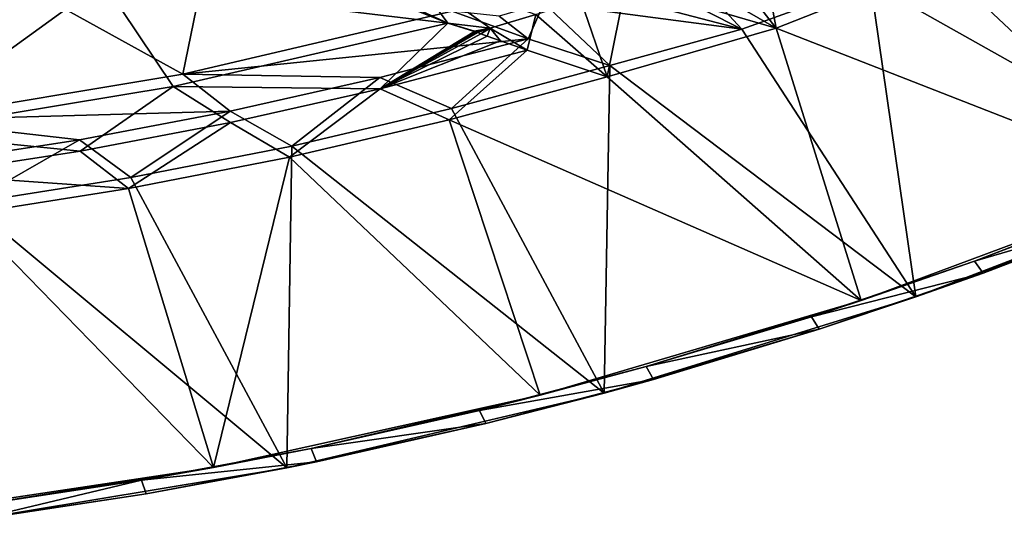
# Model space of a CAD drawing. Header units: metres. Extents: x -1651 to 0, y -1070 to 0.
# Tile 13 of 21: x -488 to -281, y -1061 to -956. Entities that reach past the tile are written whole.
import ezdxf

# ---------------------------------------------------------------- set-up
doc = ezdxf.new("R2010")
doc.units = ezdxf.units.M

msp = doc.modelspace()

# ---------------------------------------------------------------- linework, layer by layer
at = {"layer": 'None'}
for points in [[(-235.51088, -989.5271), (-257.580994, -922.554626), (-282.868469, -936.306519)], [(-245.191788, -990.318604, -3), (-294.596497, -943.986816, -3), (-261.701202, -927.090942, -3)], [(-470.591461, -947.85907, -63), (-514.329956, -979.527832, -63), (-543.202576, -935.981506, -63)], [(-341.992462, -940.993713, -52.924599), (-332.83255, -936.976013, -52.965965), (-328.980316, -957.600159, -3)], [(-328.980316, -957.600159, -3), (-332.83255, -936.976013, -52.965965), (-294.596497, -943.986816, -3)], [(-235.51088, -989.5271), (-282.868469, -936.306519), (-309.144989, -948.084961)], [(-511.839081, -976.966003, -60), (-453.825928, -967.254211, -60), (-502.408691, -940.404724, -60)], [(-502.408691, -940.404724, -60), (-453.825928, -967.254211, -60), (-449.868408, -948.038452, -60)], [(-351.256409, -944.771912, -52.880909), (-341.992462, -940.993713, -52.924599), (-328.980316, -957.600159, -3)], [(-350.145569, -942.647644, -48.768745), (-359.318054, -946.109436, -48.768745), (-336.247925, -957.815491)], [(-336.247925, -957.815491), (-309.144989, -948.084961), (-350.145569, -942.647644, -48.768745)], [(-294.596497, -943.986816, -3), (-245.191788, -990.318604, -3), (-328.980316, -957.600159, -3)], [(-415.292969, -948.534119, -103.155907), (-406.235321, -945.362, -103.199318), (-398.048615, -956.576477, -63)], [(-406.235321, -945.362, -103.199318), (-389.165192, -957.5979, -52.69857), (-398.048615, -956.576477, -63)], [(-379.579437, -954.721985, -52.743587), (-389.165192, -957.5979, -52.69857), (-406.235321, -945.362, -103.199318)], [(-359.318054, -946.109436, -48.768745), (-368.565887, -949.333374, -48.768745), (-336.247925, -957.815491)], [(-351.256409, -944.771912, -52.880909), (-328.980316, -957.600159, -3), (-360.615509, -948.31488, -52.835575)], [(-455.824463, -969.900818, -63), (-514.329956, -979.527832, -63), (-470.591461, -947.85907, -63)], [(-417.38382, -948.733521, -104.190636), (-398.048615, -956.576477, -63), (-470.591461, -947.85907, -63)], [(-398.048615, -956.576477, -63), (-455.824463, -969.900818, -63), (-470.591461, -947.85907, -63)], [(-453.825928, -967.254211, -60), (-397.117645, -954.047668, -60), (-449.868408, -948.038452, -60)], [(-398.048615, -956.576477, -63), (-417.38382, -948.733521, -104.190636), (-415.292969, -948.534119, -103.155907)], [(-360.615509, -948.31488, -52.835575), (-364.525482, -967.804016, -3), (-370.059814, -951.629333, -52.789501)], [(-328.980316, -957.600159, -3), (-364.525482, -967.804016, -3), (-360.615509, -948.31488, -52.835575)], [(-299.58429, -1014.115417), (-309.144989, -948.084961), (-336.247925, -957.815491)], [(-299.58429, -1014.115417), (-235.51088, -989.5271), (-309.144989, -948.084961)], [(-336.247925, -957.815491), (-368.565887, -949.333374, -48.768745), (-377.882385, -952.317627, -48.768745)], [(-387.260895, -955.060547, -48.768745), (-381.185822, -959.818604, -29.670803), (-377.882385, -952.317627, -48.768745)], [(-381.185822, -959.818604, -29.670803), (-364.009674, -965.438721), (-377.882385, -952.317627, -48.768745)], [(-364.525482, -967.804016, -3), (-379.579437, -954.721985, -52.743587), (-370.059814, -951.629333, -52.789501)], [(-377.882385, -952.317627, -48.768745), (-364.009674, -965.438721), (-336.247925, -957.815491)], [(-397.117645, -954.047668, -60), (-453.825928, -967.254211, -60), (-381.185822, -959.818604, -29.670803)], [(-397.117645, -954.047668, -60), (-381.185822, -959.818604, -29.670803), (-387.260895, -955.060547, -48.768745)], [(-381.391144, -962.251953, -32.30518), (-389.165192, -957.5979, -52.69857), (-379.579437, -954.721985, -52.743587)], [(-364.525482, -967.804016, -3), (-381.391144, -962.251953, -32.30518), (-379.579437, -954.721985, -52.743587)], [(-398.048615, -956.576477, -63), (-412.331238, -970.394836, -32.128231), (-455.824463, -969.900818, -63)], [(-392.435608, -958.273987, -53.185162), (-412.331238, -970.394836, -32.128231), (-398.048615, -956.576477, -63)], [(-398.048615, -956.576477, -63), (-389.165192, -957.5979, -52.69857), (-392.438934, -958.247742, -53.267597)], [(-392.438934, -958.247742, -53.267597), (-392.435608, -958.273987, -53.185162), (-398.048615, -956.576477, -63)], [(-392.435608, -958.273987, -53.185162), (-392.399261, -958.292053, -53.100452), (-412.331238, -970.394836, -32.128231)], [(-392.399261, -958.292053, -53.100452), (-392.31897, -958.325134, -52.933868), (-412.331238, -970.394836, -32.128231)], [(-412.331238, -970.394836, -32.128231), (-392.31897, -958.325134, -52.933868), (-392.152466, -958.389038, -52.603127)], [(-392.152466, -958.389038, -52.603127), (-391.815094, -958.515198, -51.943523), (-412.331238, -970.394836, -32.128231)], [(-391.815094, -958.515198, -51.943523), (-391.136414, -958.766296, -50.626148), (-412.331238, -970.394836, -32.128231)], [(-412.331238, -970.394836, -32.128231), (-391.136414, -958.766296, -50.626148), (-389.771027, -959.267273, -47.995274)], [(-389.165192, -957.5979, -52.69857), (-392.31897, -958.325134, -52.933868), (-392.438934, -958.247742, -53.267597)], [(-392.438934, -958.247742, -53.267597), (-392.31897, -958.325134, -52.933868), (-392.399261, -958.292053, -53.100452)], [(-392.399261, -958.292053, -53.100452), (-392.435608, -958.273987, -53.185162), (-392.438934, -958.247742, -53.267597)], [(-389.165192, -957.5979, -52.69857), (-392.152466, -958.389038, -52.603127), (-392.31897, -958.325134, -52.933868)], [(-391.815094, -958.515198, -51.943523), (-392.152466, -958.389038, -52.603127), (-389.165192, -957.5979, -52.69857)], [(-391.136414, -958.766296, -50.626148), (-391.815094, -958.515198, -51.943523), (-389.165192, -957.5979, -52.69857)], [(-389.165192, -957.5979, -52.69857), (-389.771027, -959.267273, -47.995274), (-391.136414, -958.766296, -50.626148)], [(-387.013184, -960.265991, -42.747089), (-389.771027, -959.267273, -47.995274), (-389.165192, -957.5979, -52.69857)], [(-381.391144, -962.251953, -32.30518), (-387.013184, -960.265991, -42.747089), (-389.165192, -957.5979, -52.69857)], [(-328.980316, -957.600159, -3), (-311.139709, -1014.869812, -3), (-364.525482, -967.804016, -3)], [(-364.009674, -965.438721), (-299.58429, -1014.115417), (-336.247925, -957.815491)], [(-245.191788, -990.318604, -3), (-311.139709, -1014.869812, -3), (-328.980316, -957.600159, -3)], [(-453.825928, -967.254211, -60), (-412.395813, -967.988159, -29.680204), (-381.185822, -959.818604, -29.670803)], [(-381.185822, -959.818604, -29.670803), (-412.395813, -967.988159, -29.680204), (-397.293518, -974.521057)], [(-389.771027, -959.267273, -47.995274), (-387.013184, -960.265991, -42.747089), (-412.331238, -970.394836, -32.128231)], [(-387.013184, -960.265991, -42.747089), (-381.391144, -962.251953, -32.30518), (-412.331238, -970.394836, -32.128231)], [(-364.009674, -965.438721), (-381.185822, -959.818604, -29.670803), (-397.293518, -974.521057)], [(-412.331238, -970.394836, -32.128231), (-381.391144, -962.251953, -32.30518), (-397.80365, -976.857422, -3)], [(-381.391144, -962.251953, -32.30518), (-364.525482, -967.804016, -3), (-397.80365, -976.857422, -3)], [(-453.825928, -967.254211, -60), (-511.839081, -976.966003, -60), (-443.869263, -975.077148, -29.689842)], [(-412.395813, -967.988159, -29.680204), (-453.825928, -967.254211, -60), (-443.869263, -975.077148, -29.689842)], [(-397.293518, -974.521057), (-365.167572, -1034.334717), (-364.009674, -965.438721)], [(-365.167572, -1034.334717), (-299.58429, -1014.115417), (-364.009674, -965.438721)], [(-412.395813, -967.988159, -29.680204), (-443.869263, -975.077148, -29.689842), (-430.885193, -982.388855)], [(-397.293518, -974.521057), (-412.395813, -967.988159, -29.680204), (-430.885193, -982.388855)], [(-311.139709, -1014.869812, -3), (-397.80365, -976.857422, -3), (-364.525482, -967.804016, -3)], [(-455.824463, -969.900818, -63), (-475.420929, -983.455322, -32.130585), (-514.329956, -979.527832, -63)], [(-455.824463, -969.900818, -63), (-443.760162, -977.465332, -32.129391), (-475.420929, -983.455322, -32.130585)], [(-412.331238, -970.394836, -32.128231), (-443.760162, -977.465332, -32.129391), (-455.824463, -969.900818, -63)], [(-431.387909, -984.699097, -3), (-443.760162, -977.465332, -32.129391), (-412.331238, -970.394836, -32.128231)], [(-397.80365, -976.857422, -3), (-431.387909, -984.699097, -3), (-412.331238, -970.394836, -32.128231)], [(-443.869263, -975.077148, -29.689842), (-511.839081, -976.966003, -60), (-475.568848, -981.077087, -29.69948)], [(-443.869263, -975.077148, -29.689842), (-475.568848, -981.077087, -29.69948), (-464.740387, -989.031738)], [(-430.885193, -982.388855), (-443.869263, -975.077148, -29.689842), (-464.740387, -989.031738)], [(-365.167572, -1034.334717), (-397.293518, -974.521057), (-430.885193, -982.388855)], [(-511.839081, -976.966003, -60), (-507.456787, -985.980713, -29.709118), (-475.568848, -981.077087, -29.69948)], [(-443.760162, -977.465332, -32.129391), (-465.234253, -991.318787, -3), (-475.420929, -983.455322, -32.130585)], [(-431.387909, -984.699097, -3), (-465.234253, -991.318787, -3), (-443.760162, -977.465332, -32.129391)], [(-378.629059, -1034.796753, -3), (-431.387909, -984.699097, -3), (-397.80365, -976.857422, -3)], [(-311.139709, -1014.869812, -3), (-378.629059, -1034.796753, -3), (-397.80365, -976.857422, -3)], [(-475.420929, -983.455322, -32.130585), (-507.269623, -988.355103, -32.131832), (-514.329956, -979.527832, -63)], [(-475.568848, -981.077087, -29.69948), (-507.456787, -985.980713, -29.709118), (-498.814484, -994.440979)], [(-464.740387, -989.031738), (-475.568848, -981.077087, -29.69948), (-498.814484, -994.440979)], [(-475.420929, -983.455322, -32.130585), (-465.234253, -991.318787, -3), (-507.269623, -988.355103, -32.131832)], [(-431.963226, -1050.093018), (-430.885193, -982.388855), (-464.740387, -989.031738)], [(-431.963226, -1050.093018), (-365.167572, -1034.334717), (-430.885193, -982.388855)], [(-447.335968, -1050.003662, -3), (-465.234253, -991.318787, -3), (-431.387909, -984.699097, -3)], [(-378.629059, -1034.796753, -3), (-447.335968, -1050.003662, -3), (-431.387909, -984.699097, -3)], [(-465.234253, -991.318787, -3), (-499.298248, -996.707825, -3), (-507.269623, -988.355103, -32.131832)], [(-498.814484, -994.440979), (-431.963226, -1050.093018), (-464.740387, -989.031738)], [(-299.58429, -1014.115417), (-251.371643, -996.078003, -45), (-235.51088, -989.5271)], [(-465.234253, -991.318787, -3), (-447.335968, -1050.003662, -3), (-499.298248, -996.707825, -3)], [(-311.139709, -1014.869812, -3), (-245.191788, -990.318604, -3), (-287.245575, -1006.573364, -45)], [(-287.245575, -1006.573364, -45), (-245.191788, -990.318604, -3), (-253.340088, -993.636597, -45)], [(-253.340088, -993.636597, -45), (-251.371643, -996.078003, -45), (-287.245575, -1006.573364, -45)], [(-499.668182, -1061.319214), (-431.963226, -1050.093018), (-498.814484, -994.440979)], [(-299.58429, -1014.115417), (-285.428986, -1009.106506, -45), (-251.371643, -996.078003, -45)], [(-251.371643, -996.078003, -45), (-285.428986, -1009.106506, -45), (-287.245575, -1006.573364, -45)], [(-447.335968, -1050.003662, -3), (-516.930786, -1060.417847, -3), (-499.298248, -996.707825, -3)], [(-321.591461, -1018.290894, -45), (-311.139709, -1014.869812, -3), (-287.245575, -1006.573364, -45)], [(-287.245575, -1006.573364, -45), (-285.428986, -1009.106506, -45), (-321.591461, -1018.290894, -45)], [(-285.428986, -1009.106506, -45), (-319.930725, -1020.90802, -45), (-321.591461, -1018.290894, -45)], [(-319.930725, -1020.90802, -45), (-285.428986, -1009.106506, -45), (-299.58429, -1014.115417)], [(-378.629059, -1034.796753, -3), (-311.139709, -1014.869812, -3), (-356.333954, -1028.774292, -45)], [(-365.167572, -1034.334717), (-319.930725, -1020.90802, -45), (-299.58429, -1014.115417)], [(-311.139709, -1014.869812, -3), (-321.591461, -1018.290894, -45), (-356.333954, -1028.774292, -45)], [(-321.591461, -1018.290894, -45), (-319.930725, -1020.90802, -45), (-356.333954, -1028.774292, -45)], [(-365.167572, -1034.334717), (-354.832642, -1031.467407, -45), (-319.930725, -1020.90802, -45)], [(-319.930725, -1020.90802, -45), (-354.832642, -1031.467407, -45), (-356.333954, -1028.774292, -45)], [(-378.629059, -1034.796753, -3), (-356.333954, -1028.774292, -45), (-391.428711, -1038.01001, -45)], [(-356.333954, -1028.774292, -45), (-354.832642, -1031.467407, -45), (-391.428711, -1038.01001, -45)], [(-354.832642, -1031.467407, -45), (-390.090057, -1040.771118, -45), (-391.428711, -1038.01001, -45)], [(-390.090057, -1040.771118, -45), (-354.832642, -1031.467407, -45), (-365.167572, -1034.334717)], [(-447.335968, -1050.003662, -3), (-378.629059, -1034.796753, -3), (-426.830963, -1045.98645, -45)], [(-431.963226, -1050.093018), (-390.090057, -1040.771118, -45), (-365.167572, -1034.334717)], [(-426.830963, -1045.98645, -45), (-378.629059, -1034.796753, -3), (-391.428711, -1038.01001, -45)], [(-391.428711, -1038.01001, -45), (-390.090057, -1040.771118, -45), (-426.830963, -1045.98645, -45)], [(-431.963226, -1050.093018), (-425.657776, -1048.807251, -45), (-390.090057, -1040.771118, -45)], [(-390.090057, -1040.771118, -45), (-425.657776, -1048.807251, -45), (-426.830963, -1045.98645, -45)], [(-462.495483, -1052.693481, -45), (-447.335968, -1050.003662, -3), (-426.830963, -1045.98645, -45)], [(-426.830963, -1045.98645, -45), (-425.657776, -1048.807251, -45), (-462.495483, -1052.693481, -45)], [(-516.930786, -1060.417847, -3), (-447.335968, -1050.003662, -3), (-498.376801, -1058.122314, -45)], [(-499.668182, -1061.319214), (-461.490295, -1055.565674, -45), (-431.963226, -1050.093018)], [(-447.335968, -1050.003662, -3), (-462.495483, -1052.693481, -45), (-498.376801, -1058.122314, -45)], [(-425.657776, -1048.807251, -45), (-461.490295, -1055.565674, -45), (-462.495483, -1052.693481, -45)], [(-461.490295, -1055.565674, -45), (-425.657776, -1048.807251, -45), (-431.963226, -1050.093018)], [(-462.495483, -1052.693481, -45), (-497.541687, -1061.037476, -45), (-498.376801, -1058.122314, -45)], [(-462.495483, -1052.693481, -45), (-461.490295, -1055.565674, -45), (-497.541687, -1061.037476, -45)], [(-499.668182, -1061.319214), (-497.541687, -1061.037476, -45), (-461.490295, -1055.565674, -45)]]:
    msp.add_3dface(points, dxfattribs=at)

doc.saveas('drawing.dxf')
